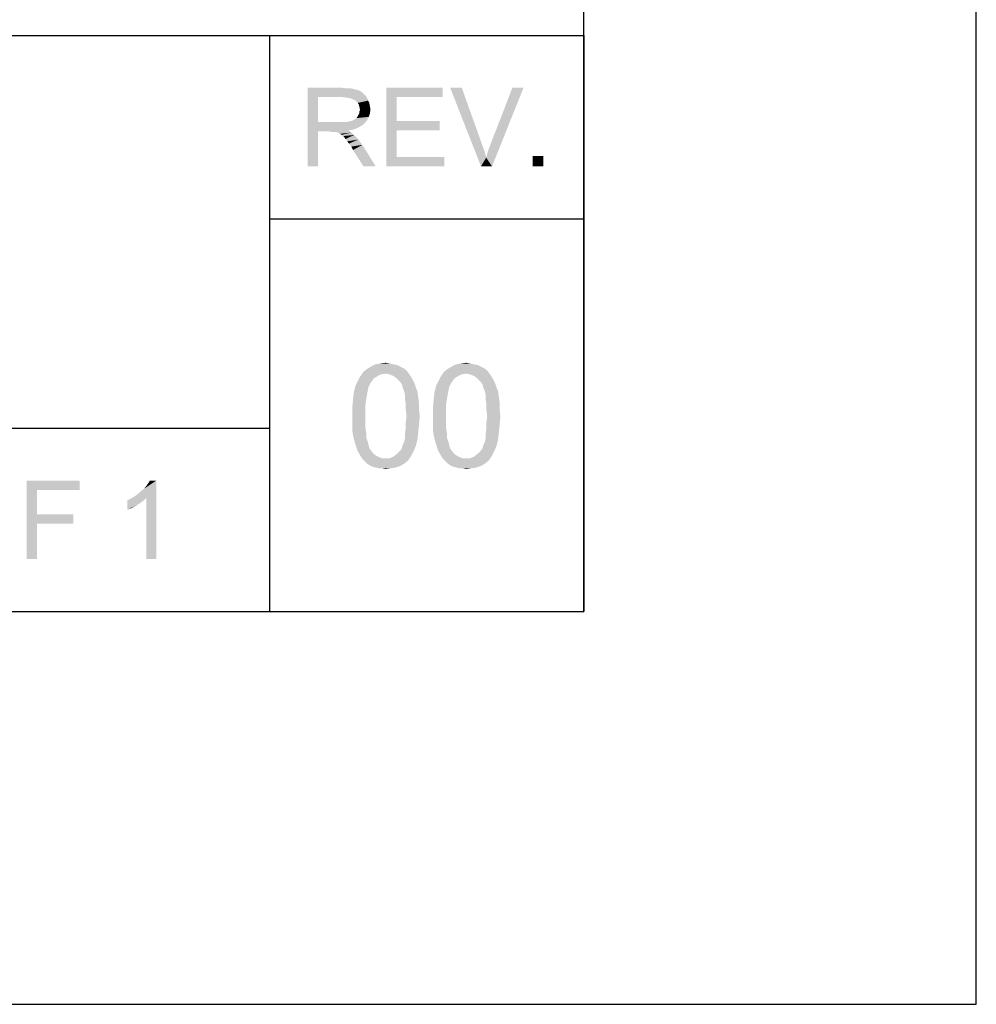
# Model space of a CAD drawing. Extents: x 0 to 841, y 0 to 594.
# Tile 80 of 91: x 804 to 841, y 0 to 38. Entities that reach past the tile are written whole.
import ezdxf

# ---------------------------------------------------------------- set-up
doc = ezdxf.new("R2010")
doc.units = 0
doc.header["$LTSCALE"] = 46.255
doc.header["$MEASUREMENT"] = 0
doc.layers.get('0').update_dxf_attribs({"linetype": 'CONTINUOUS'})

msp = doc.modelspace()

# ---------------------------------------------------------------- linework, layer by layer
at = {"color": 7, "linetype": 'Continuous'}
for p, q in [((841, 0), (841, 594)), ((826, 15), (826, 579)), ((826, 37), (826, 63)), ((601, 37), (814, 37)), ((601, 37), (826, 37)), ((709, 37), (826, 37)), ((814, 37), (814, 22)), ((814, 37), (826, 37)), ((814, 37), (814, 15)), ((814, 37), (814, 15)), ((826, 37), (826, 15)), ((814, 30), (826, 30)), ((814, 30), (826, 30)), ((601, 22), (814, 22)), ((601, 22), (814, 22)), ((601, 22), (814, 22)), ((814, 22), (814, 15)), ((15, 15), (826, 15)), ((601, 15), (814, 15)), ((814, 15), (826, 15)), ((0, 0), (841, 0))]:
    msp.add_line(p, q, dxfattribs=at)
for points in [[(815.454, 35), (816.765, 35), (815.854, 34.644)], [(815.854, 34.644), (815.454, 32), (815.454, 35)], [(816.765, 35), (816.965, 34.978), (815.854, 34.644)], [(817.121, 34.978), (817.276, 34.933), (815.854, 34.644)], [(816.965, 34.978), (817.121, 34.978), (815.854, 34.644)], [(818.454, 35), (820.61, 35), (818.854, 34.644)], [(818.854, 34.644), (818.454, 32), (818.454, 35)], [(818.854, 34.644), (820.61, 35), (820.61, 34.644)], [(821.343, 35), (822.076, 32), (820.899, 35)], [(821.343, 35), (822.121, 32.822), (822.076, 32)], [(822.276, 32.333), (822.343, 32.578), (823.699, 35)], [(822.276, 32.333), (823.699, 35), (822.499, 32)], [(822.343, 32.578), (822.432, 32.822), (823.699, 35)], [(823.699, 35), (822.432, 32.822), (823.276, 35)], [(815.854, 34.644), (815.854, 33.689), (815.454, 32)], [(817.276, 34.933), (817.387, 34.911), (815.854, 34.644)], [(817.387, 34.911), (817.476, 34.867), (815.854, 34.644)], [(817.476, 34.867), (817.565, 34.8), (815.854, 34.644)], [(817.565, 34.8), (817.654, 34.711), (815.854, 34.644)], [(816.787, 34.644), (815.854, 34.644), (817.654, 34.711)], [(816.943, 34.622), (816.787, 34.644), (817.654, 34.711)], [(816.943, 34.622), (817.654, 34.711), (817.721, 34.622)], [(817.721, 34.622), (817.076, 34.6), (816.943, 34.622)], [(817.187, 34.556), (817.076, 34.6), (817.721, 34.622)], [(817.276, 34.511), (817.187, 34.556), (817.721, 34.622)], [(817.276, 34.511), (817.721, 34.622), (817.765, 34.511)], [(818.854, 34.644), (818.854, 33.733), (818.454, 32)], [(817.765, 34.511), (817.365, 34.422), (817.276, 34.511)], [(817.365, 34.422), (817.765, 34.511), (817.81, 34.422)], [(817.81, 34.422), (817.41, 34.356), (817.365, 34.422)], [(817.41, 34.356), (817.81, 34.422), (817.832, 34.289)], [(817.832, 34.289), (817.432, 34.267), (817.41, 34.356)], [(817.432, 34.267), (817.832, 34.289), (817.854, 34.178)], [(817.854, 34.178), (817.454, 34.156), (817.432, 34.267)], [(817.187, 33.756), (817.254, 33.8), (817.787, 33.889)], [(817.187, 33.756), (817.787, 33.889), (817.721, 33.756)], [(817.254, 33.8), (817.321, 33.844), (817.787, 33.889)], [(817.787, 33.889), (817.321, 33.844), (817.365, 33.911)], [(817.365, 33.911), (817.387, 33.956), (817.832, 34.022)], [(817.365, 33.911), (817.832, 34.022), (817.787, 33.889)], [(817.832, 34.022), (817.387, 33.956), (817.432, 34.022)], [(817.432, 34.089), (817.454, 34.156), (817.854, 34.178)], [(817.432, 34.022), (817.432, 34.089), (817.854, 34.178)], [(817.432, 34.022), (817.854, 34.178), (817.832, 34.022)], [(815.854, 33.689), (815.854, 33.333), (815.454, 32)], [(816.943, 33.689), (817.632, 33.644), (815.854, 33.333)], [(816.832, 33.689), (816.943, 33.689), (815.854, 33.333)], [(816.699, 33.689), (816.832, 33.689), (815.854, 33.333)], [(815.854, 33.689), (816.699, 33.689), (815.854, 33.333)], [(817.632, 33.644), (817.521, 33.556), (815.854, 33.333)], [(817.521, 33.556), (817.365, 33.467), (815.854, 33.333)], [(817.365, 33.467), (817.21, 33.4), (815.854, 33.333)], [(816.943, 33.689), (817.032, 33.711), (817.721, 33.756)], [(816.943, 33.689), (817.721, 33.756), (817.632, 33.644)], [(817.032, 33.711), (817.121, 33.733), (817.721, 33.756)], [(817.721, 33.756), (817.121, 33.733), (817.187, 33.756)], [(818.854, 33.733), (818.854, 33.378), (818.454, 32)], [(818.854, 33.378), (820.499, 33.733), (820.499, 33.378)], [(818.854, 33.733), (820.499, 33.733), (818.854, 33.378)], [(815.454, 32), (815.854, 33.333), (815.854, 32)], [(817.21, 33.4), (817.01, 33.378), (815.854, 33.333)], [(816.299, 33.333), (815.854, 33.333), (817.01, 33.378)], [(816.365, 33.311), (816.299, 33.333), (817.01, 33.378)], [(816.432, 33.311), (816.365, 33.311), (817.01, 33.378)], [(816.476, 33.311), (816.432, 33.311), (817.01, 33.378)], [(816.521, 33.311), (816.476, 33.311), (817.01, 33.378)], [(816.61, 33.289), (816.521, 33.311), (817.01, 33.378)], [(816.61, 33.289), (817.01, 33.378), (817.121, 33.289)], [(817.121, 33.289), (816.699, 33.244), (816.61, 33.289)], [(816.743, 33.2), (816.699, 33.244), (817.121, 33.289)], [(816.743, 33.2), (817.121, 33.289), (817.232, 33.2)], [(817.232, 33.2), (816.81, 33.156), (816.743, 33.2)], [(816.854, 33.111), (816.81, 33.156), (817.232, 33.2)], [(816.899, 33.044), (816.854, 33.111), (817.232, 33.2)], [(816.899, 33.044), (817.232, 33.2), (817.387, 33.022)], [(818.854, 33.378), (818.854, 32.356), (818.454, 32)], [(817.387, 33.022), (816.965, 32.956), (816.899, 33.044)], [(817.032, 32.867), (816.965, 32.956), (817.387, 33.022)], [(817.032, 32.867), (817.387, 33.022), (817.543, 32.822)], [(817.543, 32.822), (817.121, 32.756), (817.032, 32.867)], [(817.187, 32.622), (817.121, 32.756), (817.543, 32.822)], [(817.587, 32), (817.187, 32.622), (817.543, 32.822)], [(817.587, 32), (817.543, 32.822), (818.054, 32)], [(822.121, 32.822), (822.21, 32.578), (822.076, 32)], [(818.854, 32.356), (820.676, 32.356), (818.454, 32)], [(818.454, 32), (820.676, 32.356), (820.676, 32)], [(822.21, 32.578), (822.276, 32.333), (822.076, 32)], [(824.454, 32.4), (824.054, 32), (824.054, 32.4)], [(824.054, 32), (824.454, 32.4), (824.454, 32)], [(822.499, 32), (822.076, 32), (822.276, 32.333)], [(818.729, 24.441), (818.877, 24.411), (817.87, 24.352)], [(818.729, 24.441), (817.87, 24.352), (818.048, 24.441)], [(818.581, 24.47), (818.048, 24.441), (818.226, 24.47)], [(818.048, 24.441), (818.581, 24.47), (818.729, 24.441)], [(818.226, 24.47), (818.433, 24.5), (818.581, 24.47)], [(821.811, 24.441), (821.959, 24.411), (820.951, 24.352)], [(821.811, 24.441), (820.951, 24.352), (821.129, 24.441)], [(821.663, 24.47), (821.129, 24.441), (821.307, 24.47)], [(821.129, 24.441), (821.663, 24.47), (821.811, 24.441)], [(821.307, 24.47), (821.514, 24.5), (821.663, 24.47)], [(818.433, 24.085), (817.455, 23.967), (817.574, 24.144)], [(818.433, 24.085), (818.255, 24.056), (817.455, 23.967)], [(819.233, 24.204), (817.574, 24.144), (817.722, 24.263)], [(818.433, 24.085), (817.574, 24.144), (819.233, 24.204)], [(818.996, 24.352), (819.114, 24.293), (817.722, 24.263)], [(818.996, 24.352), (817.722, 24.263), (817.87, 24.352)], [(817.722, 24.263), (819.114, 24.293), (819.233, 24.204)], [(817.87, 24.352), (818.877, 24.411), (818.996, 24.352)], [(818.433, 24.085), (819.233, 24.204), (819.322, 24.085)], [(819.322, 24.085), (818.581, 24.056), (818.433, 24.085)], [(818.729, 23.996), (818.581, 24.056), (819.322, 24.085)], [(818.729, 23.996), (819.322, 24.085), (819.381, 23.996)], [(821.514, 24.085), (820.537, 23.967), (820.655, 24.144)], [(821.514, 24.085), (821.337, 24.056), (820.537, 23.967)], [(822.314, 24.204), (820.655, 24.144), (820.803, 24.263)], [(821.514, 24.085), (820.655, 24.144), (822.314, 24.204)], [(822.077, 24.352), (822.196, 24.293), (820.803, 24.263)], [(822.077, 24.352), (820.803, 24.263), (820.951, 24.352)], [(820.803, 24.263), (822.196, 24.293), (822.314, 24.204)], [(820.951, 24.352), (821.959, 24.411), (822.077, 24.352)], [(821.514, 24.085), (822.314, 24.204), (822.403, 24.085)], [(822.403, 24.085), (821.663, 24.056), (821.514, 24.085)], [(821.811, 23.996), (821.663, 24.056), (822.403, 24.085)], [(821.811, 23.996), (822.403, 24.085), (822.463, 23.996)], [(817.9, 23.789), (817.84, 23.7), (817.277, 23.611)], [(817.9, 23.789), (817.277, 23.611), (817.366, 23.789)], [(817.277, 23.611), (817.84, 23.7), (817.781, 23.581)], [(817.988, 23.907), (817.366, 23.789), (817.455, 23.967)], [(817.366, 23.789), (817.988, 23.907), (817.9, 23.789)], [(818.255, 24.056), (818.137, 23.996), (817.455, 23.967)], [(817.455, 23.967), (818.137, 23.996), (817.988, 23.907)], [(819.381, 23.996), (818.877, 23.878), (818.729, 23.996)], [(818.877, 23.878), (819.381, 23.996), (819.47, 23.848)], [(819.47, 23.848), (818.996, 23.759), (818.877, 23.878)], [(818.996, 23.759), (819.47, 23.848), (819.529, 23.73)], [(819.529, 23.73), (819.055, 23.67), (818.996, 23.759)], [(819.085, 23.552), (819.055, 23.67), (819.529, 23.73)], [(819.085, 23.552), (819.529, 23.73), (819.588, 23.552)], [(820.981, 23.789), (820.922, 23.7), (820.359, 23.611)], [(820.981, 23.789), (820.359, 23.611), (820.448, 23.789)], [(820.359, 23.611), (820.922, 23.7), (820.863, 23.581)], [(821.07, 23.907), (820.448, 23.789), (820.537, 23.967)], [(820.448, 23.789), (821.07, 23.907), (820.981, 23.789)], [(821.337, 24.056), (821.218, 23.996), (820.537, 23.967)], [(820.537, 23.967), (821.218, 23.996), (821.07, 23.907)], [(822.463, 23.996), (821.959, 23.878), (821.811, 23.996)], [(821.959, 23.878), (822.463, 23.996), (822.551, 23.848)], [(822.551, 23.848), (822.077, 23.759), (821.959, 23.878)], [(822.077, 23.759), (822.551, 23.848), (822.611, 23.73)], [(822.611, 23.73), (822.137, 23.67), (822.077, 23.759)], [(822.166, 23.552), (822.137, 23.67), (822.611, 23.73)], [(822.166, 23.552), (822.611, 23.73), (822.67, 23.552)], [(817.722, 23.285), (817.188, 23.107), (817.218, 23.374)], [(817.781, 23.581), (817.218, 23.374), (817.277, 23.611)], [(817.781, 23.581), (817.751, 23.433), (817.218, 23.374)], [(817.218, 23.374), (817.751, 23.433), (817.722, 23.285)], [(819.588, 23.552), (819.144, 23.404), (819.085, 23.552)], [(819.144, 23.404), (819.588, 23.552), (819.648, 23.404)], [(819.648, 23.404), (819.174, 23.256), (819.144, 23.404)], [(819.174, 23.256), (819.648, 23.404), (819.677, 23.196)], [(820.803, 23.285), (820.27, 23.107), (820.3, 23.374)], [(820.863, 23.581), (820.3, 23.374), (820.359, 23.611)], [(820.863, 23.581), (820.833, 23.433), (820.3, 23.374)], [(820.3, 23.374), (820.833, 23.433), (820.803, 23.285)], [(822.67, 23.552), (822.226, 23.404), (822.166, 23.552)], [(822.226, 23.404), (822.67, 23.552), (822.729, 23.404)], [(822.729, 23.404), (822.255, 23.256), (822.226, 23.404)], [(822.255, 23.256), (822.729, 23.404), (822.759, 23.196)], [(817.692, 23.107), (817.663, 22.9), (817.159, 22.781)], [(817.692, 23.107), (817.159, 22.781), (817.188, 23.107)], [(817.188, 23.107), (817.722, 23.285), (817.692, 23.107)], [(819.677, 23.196), (819.174, 23.107), (819.174, 23.256)], [(819.174, 23.107), (819.677, 23.196), (819.707, 22.989)], [(819.707, 22.989), (819.203, 22.9), (819.174, 23.107)], [(819.203, 22.9), (819.707, 22.989), (819.707, 22.722)], [(820.774, 23.107), (820.744, 22.9), (820.24, 22.781)], [(820.774, 23.107), (820.24, 22.781), (820.27, 23.107)], [(820.27, 23.107), (820.803, 23.285), (820.774, 23.107)], [(822.759, 23.196), (822.255, 23.107), (822.255, 23.256)], [(822.255, 23.107), (822.759, 23.196), (822.788, 22.989)], [(822.788, 22.989), (822.285, 22.9), (822.255, 23.107)], [(822.285, 22.9), (822.788, 22.989), (822.788, 22.722)], [(817.159, 22.781), (817.663, 22.9), (817.663, 22.693)], [(817.663, 22.693), (817.159, 22.456), (817.159, 22.781)], [(817.159, 22.456), (817.663, 22.693), (817.663, 22.456)], [(819.707, 22.722), (819.203, 22.693), (819.203, 22.9)], [(819.233, 22.456), (819.203, 22.693), (819.707, 22.722)], [(819.233, 22.456), (819.707, 22.722), (819.737, 22.456)], [(820.24, 22.781), (820.744, 22.9), (820.744, 22.693)], [(820.744, 22.693), (820.24, 22.456), (820.24, 22.781)], [(820.24, 22.456), (820.744, 22.693), (820.744, 22.456)], [(822.788, 22.722), (822.285, 22.693), (822.285, 22.9)], [(822.314, 22.456), (822.285, 22.693), (822.788, 22.722)], [(822.314, 22.456), (822.788, 22.722), (822.818, 22.456)], [(817.663, 22.456), (817.663, 22.219), (817.159, 22.189)], [(817.663, 22.456), (817.159, 22.189), (817.159, 22.456)], [(817.159, 22.189), (817.663, 22.219), (817.663, 22.011)], [(817.663, 22.011), (817.159, 21.922), (817.159, 22.189)], [(819.737, 22.456), (819.203, 22.219), (819.233, 22.456)], [(819.203, 22.219), (819.737, 22.456), (819.707, 22.13)], [(819.707, 22.13), (819.203, 22.011), (819.203, 22.219)], [(820.744, 22.456), (820.744, 22.219), (820.24, 22.189)], [(820.744, 22.456), (820.24, 22.189), (820.24, 22.456)], [(820.24, 22.189), (820.744, 22.219), (820.744, 22.011)], [(820.744, 22.011), (820.24, 21.922), (820.24, 22.189)], [(822.818, 22.456), (822.285, 22.219), (822.314, 22.456)], [(822.285, 22.219), (822.818, 22.456), (822.788, 22.13)], [(822.788, 22.13), (822.285, 22.011), (822.285, 22.219)], [(817.159, 21.922), (817.663, 22.011), (817.692, 21.804)], [(817.692, 21.804), (817.188, 21.715), (817.159, 21.922)], [(819.677, 21.833), (819.174, 21.804), (819.203, 22.011)], [(819.174, 21.626), (819.174, 21.804), (819.677, 21.833)], [(819.174, 21.626), (819.677, 21.833), (819.648, 21.567)], [(819.203, 22.011), (819.707, 22.13), (819.677, 21.833)], [(820.24, 21.922), (820.744, 22.011), (820.774, 21.804)], [(820.774, 21.804), (820.27, 21.715), (820.24, 21.922)], [(822.759, 21.833), (822.255, 21.804), (822.285, 22.011)], [(822.255, 21.626), (822.255, 21.804), (822.759, 21.833)], [(822.255, 21.626), (822.759, 21.833), (822.729, 21.567)], [(822.285, 22.011), (822.788, 22.13), (822.759, 21.833)], [(817.188, 21.715), (817.692, 21.804), (817.692, 21.626)], [(817.692, 21.626), (817.248, 21.478), (817.188, 21.715)], [(817.248, 21.478), (817.692, 21.626), (817.751, 21.478)], [(817.751, 21.478), (817.307, 21.3), (817.248, 21.478)], [(817.751, 21.478), (817.781, 21.359), (817.307, 21.3)], [(819.085, 21.359), (819.144, 21.478), (819.648, 21.567)], [(819.085, 21.359), (819.648, 21.567), (819.588, 21.33)], [(819.648, 21.567), (819.144, 21.478), (819.174, 21.626)], [(820.27, 21.715), (820.774, 21.804), (820.774, 21.626)], [(820.774, 21.626), (820.329, 21.478), (820.27, 21.715)], [(820.329, 21.478), (820.774, 21.626), (820.833, 21.478)], [(820.833, 21.478), (820.388, 21.3), (820.329, 21.478)], [(820.833, 21.478), (820.863, 21.359), (820.388, 21.3)], [(822.166, 21.359), (822.226, 21.478), (822.729, 21.567)], [(822.166, 21.359), (822.729, 21.567), (822.67, 21.33)], [(822.729, 21.567), (822.226, 21.478), (822.255, 21.626)], [(817.307, 21.3), (817.781, 21.359), (817.811, 21.241)], [(817.811, 21.241), (817.366, 21.122), (817.307, 21.3)], [(817.811, 21.241), (817.87, 21.152), (817.366, 21.122)], [(817.366, 21.122), (817.87, 21.152), (817.988, 21.004)], [(817.988, 21.004), (817.455, 20.974), (817.366, 21.122)], [(819.5, 21.122), (818.877, 21.033), (818.996, 21.152)], [(818.877, 21.033), (819.5, 21.122), (819.411, 20.944)], [(818.996, 21.152), (819.055, 21.241), (819.588, 21.33)], [(818.996, 21.152), (819.588, 21.33), (819.5, 21.122)], [(819.588, 21.33), (819.055, 21.241), (819.085, 21.359)], [(820.388, 21.3), (820.863, 21.359), (820.892, 21.241)], [(820.892, 21.241), (820.448, 21.122), (820.388, 21.3)], [(820.892, 21.241), (820.951, 21.152), (820.448, 21.122)], [(820.448, 21.122), (820.951, 21.152), (821.07, 21.004)], [(821.07, 21.004), (820.537, 20.974), (820.448, 21.122)], [(822.581, 21.122), (821.959, 21.033), (822.077, 21.152)], [(821.959, 21.033), (822.581, 21.122), (822.492, 20.944)], [(822.077, 21.152), (822.137, 21.241), (822.67, 21.33)], [(822.077, 21.152), (822.67, 21.33), (822.581, 21.122)], [(822.67, 21.33), (822.137, 21.241), (822.166, 21.359)], [(817.455, 20.974), (817.988, 21.004), (818.137, 20.915)], [(818.137, 20.915), (817.544, 20.826), (817.455, 20.974)], [(818.137, 20.915), (818.285, 20.856), (817.544, 20.826)], [(818.433, 20.856), (818.581, 20.856), (817.544, 20.826)], [(818.285, 20.856), (818.433, 20.856), (817.544, 20.826)], [(819.292, 20.767), (817.544, 20.826), (818.581, 20.856)], [(819.292, 20.767), (817.633, 20.737), (817.544, 20.826)], [(817.722, 20.648), (817.633, 20.737), (819.292, 20.767)], [(817.722, 20.648), (819.292, 20.767), (819.144, 20.648)], [(818.581, 20.856), (818.729, 20.915), (819.411, 20.944)], [(818.581, 20.856), (819.411, 20.944), (819.292, 20.767)], [(819.411, 20.944), (818.729, 20.915), (818.877, 21.033)], [(820.537, 20.974), (821.07, 21.004), (821.218, 20.915)], [(821.218, 20.915), (820.626, 20.826), (820.537, 20.974)], [(821.218, 20.915), (821.366, 20.856), (820.626, 20.826)], [(821.514, 20.856), (821.663, 20.856), (820.626, 20.826)], [(821.366, 20.856), (821.514, 20.856), (820.626, 20.826)], [(822.374, 20.767), (820.626, 20.826), (821.663, 20.856)], [(822.374, 20.767), (820.714, 20.737), (820.626, 20.826)], [(820.803, 20.648), (820.714, 20.737), (822.374, 20.767)], [(820.803, 20.648), (822.374, 20.767), (822.226, 20.648)], [(821.663, 20.856), (821.811, 20.915), (822.492, 20.944)], [(821.663, 20.856), (822.492, 20.944), (822.374, 20.767)], [(822.492, 20.944), (821.811, 20.915), (821.959, 21.033)], [(819.144, 20.648), (817.811, 20.589), (817.722, 20.648)], [(817.811, 20.589), (819.144, 20.648), (818.996, 20.559)], [(818.996, 20.559), (817.929, 20.53), (817.811, 20.589)], [(818.048, 20.5), (817.929, 20.53), (818.996, 20.559)], [(818.048, 20.5), (818.996, 20.559), (818.818, 20.5)], [(818.818, 20.5), (818.166, 20.47), (818.048, 20.5)], [(818.285, 20.47), (818.166, 20.47), (818.818, 20.5)], [(818.285, 20.47), (818.818, 20.5), (818.64, 20.47)], [(818.64, 20.47), (818.433, 20.441), (818.285, 20.47)], [(822.226, 20.648), (820.892, 20.589), (820.803, 20.648)], [(820.892, 20.589), (822.226, 20.648), (822.077, 20.559)], [(822.077, 20.559), (821.011, 20.53), (820.892, 20.589)], [(821.129, 20.5), (821.011, 20.53), (822.077, 20.559)], [(821.129, 20.5), (822.077, 20.559), (821.9, 20.5)], [(821.9, 20.5), (821.248, 20.47), (821.129, 20.5)], [(821.366, 20.47), (821.248, 20.47), (821.9, 20.5)], [(821.366, 20.47), (821.9, 20.5), (821.722, 20.47)], [(821.722, 20.47), (821.514, 20.441), (821.366, 20.47)], [(804.718, 20), (806.741, 20), (805.118, 19.644)], [(805.118, 19.644), (804.718, 17), (804.718, 20)], [(805.118, 19.644), (806.741, 20), (806.741, 19.644)], [(808.849, 19.4), (808.96, 19.489), (809.671, 20)], [(809.293, 19.333), (808.849, 19.4), (809.671, 20)], [(808.96, 19.489), (809.093, 19.6), (809.671, 20)], [(809.093, 19.6), (809.204, 19.689), (809.671, 20)], [(809.204, 19.689), (809.293, 19.8), (809.671, 20)], [(809.293, 19.8), (809.36, 19.889), (809.671, 20)], [(809.293, 17), (809.293, 19.333), (809.671, 20)], [(809.293, 17), (809.671, 20), (809.671, 17)], [(809.671, 20), (809.36, 19.889), (809.426, 20)], [(805.118, 19.644), (805.118, 18.711), (804.718, 17)], [(808.56, 19.244), (808.693, 19.311), (809.293, 19.333)], [(808.56, 19.244), (809.293, 19.333), (809.137, 19.2)], [(809.137, 19.2), (808.56, 18.889), (808.56, 19.244)], [(809.137, 19.2), (808.937, 19.067), (808.56, 18.889)], [(809.293, 19.333), (808.693, 19.311), (808.849, 19.4)], [(808.937, 19.067), (808.737, 18.956), (808.56, 18.889)], [(805.118, 18.711), (805.118, 18.356), (804.718, 17)], [(805.118, 18.356), (806.496, 18.711), (806.496, 18.356)], [(805.118, 18.711), (806.496, 18.711), (805.118, 18.356)], [(804.718, 17), (805.118, 18.356), (805.118, 17)]]:
    msp.add_solid(points, dxfattribs=at)

doc.saveas('drawing.dxf')
